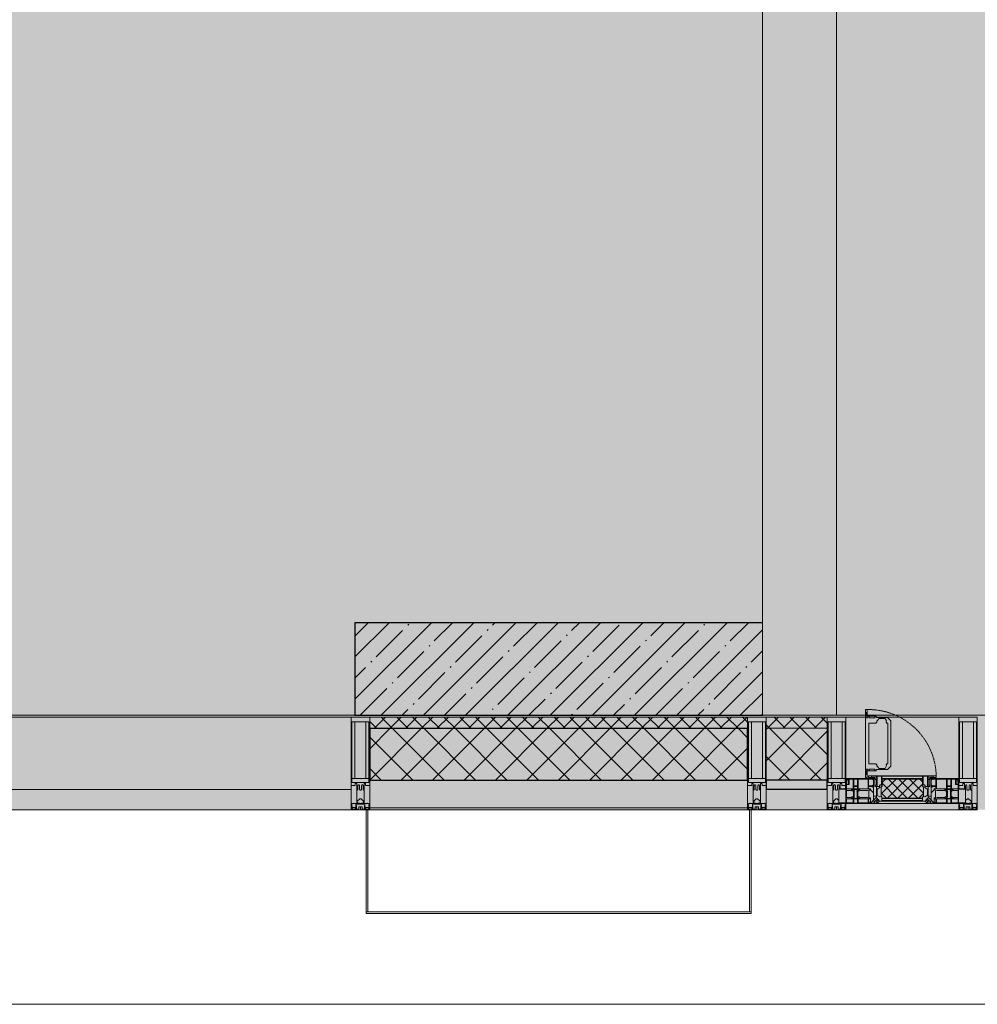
# Model space of a CAD drawing. Header units: millimetres. Extents: x -76220005 to 7466349, y -86687 to 22351.
# Tile 13 of 256: x 31623 to 34208, y -50259 to -47602. Entities that reach past the tile are written whole.
import ezdxf

# ---------------------------------------------------------------- set-up
doc = ezdxf.new("R2010")
doc.units = ezdxf.units.MM
doc.linetypes.add('-D1-02х01', pattern=[3, 2, -1])
for name, color, linetype, lineweight in [('_0', 7, 'Continuous', 13), ('A-200-M_WALL', 7, 'Continuous', 5), ('A-200-M_WALL_PAT', 7, 'Continuous', 5), ('A-214-M_CURT_WALL', 7, 'Continuous', 5), ('A-215-M_CURT_PANEL', 7, 'Continuous', 5), ('A-230-M_FLOOR', 7, 'Continuous', 5), ('A-280-M_COLUMN', 7, 'Continuous', 5), ('A-314-M_WINDOW', 7, 'Continuous', 5), ('S-280-M_COLUMN', 7, 'Continuous', 5), ('Z-060-M_DETAIL', 7, 'Continuous', 5), ('Ограждение', 7, 'Continuous', 5), ('Поручни', 7, 'Continuous', 5)]:
    doc.layers.add(name, color=color, linetype=linetype, lineweight=lineweight)
pattern_1 = [(45, (0, 0), (-21.2132, 21.2132), []), (135, (0, 0), (-21.2132, -21.2132), [])]
pattern_2 = [(45, (0, 0), (-42.4264, 42.4264), []), (135, (0, 0), (-42.4264, -42.4264), [])]

# ---------------------------------------------------------------- blocks, each defined once
blk = doc.blocks.new('System Panel - A_PAN_Glass-3811965-50_AS_Plan_10')
at = {"layer": 'A-215-M_CURT_PANEL'}
for p, q in [((825, 55), (-825, 55)), ((-825, 55), (-825, 0)), ((825, 0), (825, 55)), ((-825, 0), (825, 0))]:
    blk.add_line(p, q, dxfattribs=at)
blk = doc.blocks.new('Rectangular Mullion - R_StandardFrame_50Wx250H-3725449-50_AS_Plan_10')
at = {"layer": 'A-214-M_CURT_WALL'}
blk.add_line((33540, -505), (31890, -505), dxfattribs=at)
blk = doc.blocks.new('Rectangular Mullion - 50Wx250H-2623690-50_AS_Plan_10')
at = {"layer": 'Z-060-M_DETAIL'}
for p, q in [((-25, 65.2), (-25, 250)), ((-25, 250), (0, 250)), ((25, 250), (0, 250)), ((25, 65.2), (25, 250)), ((-23, 237.3), (0, 237.3)), ((-23, 237.3), (-23, 73.6)), ((-14.9, 84), (-14.9, 237.3)), ((23, 237.3), (0, 237.3)), ((14.9, 84), (14.9, 237.3)), ((23, 237.3), (23, 73.6)), ((0, 84), (-23, 84)), ((0, 84), (23, 84)), ((-14, 65.2), (-25, 65.2)), ((-0.5, 73.6), (-23, 73.6)), ((-14, 71.3), (-14, 65.2)), ((-10, 71.3), (-14, 71.3)), ((-10, 53), (-10, 71.3)), ((-8.7, 53), (-7, 54.7)), ((-7, 65.2), (-5.9, 67.3)), ((-7, 65.2), (-7, 54.7)), ((-4.1, 67.3), (-5.9, 67.3)), ((-4.1, 67.3), (-2.9, 65.1)), ((-2.9, 65.1), (-2.9, 54.6)), ((-1.3, 53), (-2.9, 54.6)), ((0.5, 73.6), (23, 73.6)), ((1.3, 53), (2.9, 54.6)), ((4.1, 67.3), (2.9, 65.1)), ((2.9, 65.1), (2.9, 54.6)), ((4.1, 67.3), (5.9, 67.3)), ((7, 65.2), (5.9, 67.3)), ((7, 65.2), (7, 54.7)), ((8.7, 53), (7, 54.7)), ((10, 71.3), (14, 71.3)), ((10, 53), (10, 71.3)), ((14, 71.3), (14, 65.2)), ((14, 65.2), (25, 65.2)), ((-8.7, 53), (-10, 53)), ((-10, 53), (-10, 17)), ((-8.5, 23), (-1.5, 30)), ((-1.5, 30), (0, 30)), ((0, 53), (-1.3, 53)), ((0, 53), (1.3, 53)), ((1.5, 30), (0, 30)), ((8.5, 23), (1.5, 30)), ((8.7, 53), (10, 53)), ((10, 53), (10, 17)), ((-23.8, 14.6), (-25, 14.2)), ((-25, 0), (-25, 14.2)), ((-22.3, 17), (-23.8, 17)), ((-23.8, 17), (-23.8, 14.6)), ((-22.5, 10.6), (-23.8, 14.6)), ((-22.5, 10.6), (-23.7, 9.9)), ((-23.7, 1.3), (-23.7, 9.9)), ((-23.7, 1.3), (-11.8, 1.3)), ((-23.2, 10.2), (-22.5, 8)), ((-22.5, 8), (-22.5, 4.5)), ((-21.3, 4.5), (-22.5, 4.5)), ((-22.3, 17), (-22.3, 16)), ((-22.3, 16), (-21.3, 16)), ((-19, 17.6), (-21.3, 16)), ((-21.3, 4.5), (-21.3, 6.5)), ((-21.3, 6.5), (-14.2, 6.5)), ((-18.4, 16.6), (-19, 17.6)), ((-7.4, 16.6), (-18.4, 16.6)), ((-14.2, 6.5), (-14.2, 4.5)), ((-13.2, 4.5), (-14.2, 4.5)), ((-13.2, 4.5), (-12.2, 7.2)), ((-12.7, 7.6), (-11.3, 11.4)), ((-12.7, 7.6), (-11.8, 6.9)), ((-12.2, 9), (-12.2, 14.8)), ((-12.2, 14.8), (0, 14.8)), ((-11.8, 1.3), (-11.8, 6.9)), ((-10.5, 11.2), (-11.3, 11.4)), ((-10.5, 1.5), (-10.5, 11.2)), ((-4.8, 1.5), (-10.5, 1.5)), ((-10, 17), (-7.5, 17)), ((-8.5, 18.5), (-8.5, 23)), ((-7.5, 18.5), (-8.5, 18.5)), ((-7.5, 17), (-7.5, 18.5)), ((-7.4, 18), (-7.4, 16.6)), ((-2.6, 18), (-7.4, 18)), ((0, 8), (-4.8, 8)), ((-4.8, 1.5), (-4.8, 8)), ((-2.6, 18), (-2.6, 16.8)), ((-2.6, 16.8), (0, 16.8)), ((2.6, 16.8), (0, 16.8)), ((0, 14.8), (0, 16.8)), ((0, 14.8), (0, 16.8)), ((12.2, 14.8), (0, 14.8)), ((0, 0), (0, 8)), ((0, 8), (4.8, 8)), ((0, 0), (0, 8)), ((2.6, 18), (2.6, 16.8)), ((2.6, 18), (7.4, 18)), ((4.8, 1.5), (4.8, 8)), ((4.8, 1.5), (10.5, 1.5)), ((7.4, 18), (7.4, 16.6)), ((7.4, 16.6), (18.4, 16.6)), ((7.5, 18.5), (8.5, 18.5)), ((7.5, 17), (7.5, 18.5)), ((10, 17), (7.5, 17)), ((8.5, 18.5), (8.5, 23)), ((10.5, 11.2), (11.3, 11.4)), ((10.5, 1.5), (10.5, 11.2)), ((12.7, 7.6), (11.3, 11.4)), ((12.7, 7.6), (11.8, 6.9)), ((11.8, 1.3), (11.8, 6.9)), ((23.7, 1.3), (11.8, 1.3)), ((12.2, 9), (12.2, 14.8)), ((13.2, 4.5), (12.2, 7.2)), ((13.2, 4.5), (14.2, 4.5)), ((21.3, 6.5), (14.2, 6.5)), ((14.2, 6.5), (14.2, 4.5)), ((18.4, 16.6), (19, 17.6)), ((19, 17.6), (21.3, 16)), ((22.3, 16), (21.3, 16)), ((21.3, 4.5), (21.3, 6.5)), ((21.3, 4.5), (22.5, 4.5)), ((22.3, 17), (22.3, 16)), ((22.3, 17), (23.8, 17)), ((22.5, 10.6), (23.8, 14.6)), ((22.5, 10.6), (23.7, 9.9)), ((23.2, 10.2), (22.5, 8)), ((22.5, 8), (22.5, 4.5)), ((23.7, 1.3), (23.7, 9.9)), ((23.8, 17), (23.8, 14.6)), ((23.8, 14.6), (25, 14.2)), ((25, 0), (25, 14.2)), ((-25, 0), (0, 0)), ((25, 0), (0, 0))]:
    blk.add_line(p, q, dxfattribs=at)
for centre, start, end in [((-0.5, 73.1), 360, 90), ((0.5, 73.1), 90, 180)]:
    blk.add_arc(centre, 0.5, start, end, dxfattribs=at)
blk = doc.blocks.new('Rectangular Mullion - R_StandardFrame_50Wx250H-3812575-50_AS_Plan_10')
at = {"layer": 'A-214-M_CURT_WALL', "lineweight": 9}
for p, q in [((-50, -250), (-50, 0)), ((-50, 0), (0, 0)), ((0, 0), (0, -250)), ((0, -250), (-50, -250))]:
    blk.add_line(p, q, dxfattribs=at)
blk = doc.blocks.new('A_PAN_Створка - 383мм-4625345-50_AS_Plan_10')
at = {"layer": 'A-215-M_CURT_PANEL'}
h = blk.add_hatch(dxfattribs=at)
h.set_pattern_fill('FP_50', color=256, style=0, pattern_type=2)
h.set_pattern_definition([(225, (-2172.5, -754.981), (14.14214, -14.14214), []), (315, (-2172.5, -754.981), (14.14214, 14.14214), [])])
h.paths.add_polyline_path([(-54.5, -31.8), (-54.9, -34.1), (-57.2, -36.4), (-57.2, -60.8), (-54.6, -63.4), (-53.6, -82.7), (54.6, -81.8), (54.6, -63.4), (57.2, -60.8), (57.2, -36.4), (54.9, -34.1), (54.5, -31.8), (3.5, -31.8)])
at = {"layer": 'A-314-M_WINDOW'}
for p, q in [((-67.9, -17), (-171, -17)), ((-171, -17), (-171, -57)), ((-171, -18.5), (-153.5, -18.5)), ((-153.5, -18.5), (-152, -20)), ((-152, -20), (-152, -73.5)), ((-150.5, -17), (-150.5, -29.4)), ((-132.4, -18.6), (-150.5, -18.6)), ((-132.4, -29.4), (-132.4, -18.6)), ((-131, -18.2), (-131, -29.5)), ((-120.8, -18.2), (-131, -18.2)), ((-120.8, -18.2), (-120.8, -29.5)), ((-119.3, -18.6), (-92.5, -18.6)), ((-119.3, -29.4), (-119.3, -18.6)), ((-92.5, -18.6), (-92.5, -29.4)), ((-90.8, -18.5), (-90.8, -29.4)), ((-87.3, -18.5), (-90.8, -18.5)), ((-87.3, -20.4), (-87.3, -18.5)), ((-87.3, -20.4), (-87.3, -21.9)), ((-84.8, -20.4), (-87.3, -20.4)), ((-87.3, -21.9), (-85.9, -21.9)), ((-85.9, -18.2), (-85.9, -20.4)), ((-75.9, -18.2), (-85.9, -18.2)), ((-85.9, -21.9), (-85.9, -29.4)), ((-83.4, -20.4), (-84.8, -20.4)), ((-70, -33.8), (-83.4, -20.4)), ((-78, -84), (-78, -23.5)), ((-78, -23.5), (-67.9, -23.5)), ((-75.9, -21.5), (-75.9, -18.2)), ((-75.9, -21.5), (-75.9, -23.5)), ((-74.9, -21.5), (-75.9, -21.5)), ((-75.9, -23.5), (-73, -23.5)), ((-74.9, -17.9), (-74.9, -21.5)), ((-68.9, -17.9), (-74.9, -17.9)), ((-67.2, -29.3), (-73, -23.5)), ((-61.4, -23.5), (-70, -32.1)), ((-68.9, -21.5), (-68.9, -17.9)), ((-67.9, -21.5), (-68.9, -21.5)), ((67.9, -17), (-67.9, -17)), ((-61.4, -23.5), (-67.9, -17)), ((-67.9, -17), (-67.9, -23.5)), ((-67.9, -17), (67.9, -17)), ((-67.9, -21.5), (-67.9, -23.5)), ((-67.9, -23.5), (-64.6, -26.8)), ((-67.9, -23.5), (-64.6, -26.8)), ((-64.6, -26.8), (-61.4, -23.5)), ((61.4, -23.5), (-61.4, -23.5)), ((67.9, -17), (61.4, -23.5)), ((70, -32.1), (61.4, -23.5)), ((61.4, -23.5), (64.6, -26.8)), ((67.9, -23.5), (64.6, -26.8)), ((64.6, -26.8), (67.9, -23.5)), ((67.2, -29.3), (73, -23.5)), ((67.9, -23.5), (67.9, -17)), ((171, -17), (67.9, -17)), ((67.9, -21.5), (67.9, -23.5)), ((67.9, -21.5), (68.9, -21.5)), ((67.9, -23.5), (78, -23.5)), ((68.9, -17.9), (74.9, -17.9)), ((68.9, -21.5), (68.9, -17.9)), ((70, -33.8), (83.4, -20.4)), ((75.9, -23.5), (73, -23.5)), ((74.9, -17.9), (74.9, -21.5)), ((74.9, -21.5), (75.9, -21.5)), ((75.9, -18.2), (85.9, -18.2)), ((75.9, -21.5), (75.9, -18.2)), ((75.9, -21.5), (75.9, -23.5)), ((78, -23.5), (78, -84)), ((83.4, -20.4), (84.8, -20.4)), ((84.8, -20.4), (87.3, -20.4)), ((85.9, -18.2), (85.9, -20.4)), ((85.9, -21.9), (85.9, -29.4)), ((87.3, -21.9), (85.9, -21.9)), ((87.3, -18.5), (90.8, -18.5)), ((87.3, -20.4), (87.3, -18.5)), ((87.3, -20.4), (87.3, -21.9)), ((90.8, -18.5), (90.8, -29.4)), ((92.5, -18.6), (92.5, -29.4)), ((119.3, -18.6), (92.5, -18.6)), ((119.3, -29.4), (119.3, -18.6)), ((120.8, -18.2), (120.8, -29.5)), ((120.8, -18.2), (131, -18.2)), ((131, -18.2), (131, -29.5)), ((132.4, -18.6), (150.5, -18.6)), ((132.4, -29.4), (132.4, -18.6)), ((150.5, -17), (150.5, -29.4)), ((153.5, -18.5), (152, -20)), ((152, -20), (152, -73.5)), ((171, -18.5), (153.5, -18.5)), ((171, -57), (171, -17)), ((-150.5, -29.4), (-132.4, -29.4)), ((-150.5, -33.6), (-150.5, -68)), ((-136.3, -33.6), (-150.5, -33.6)), ((-136.4, -52.4), (-150.5, -52.4)), ((-137.2, -31), (-135.8, -35)), ((-132.5, -31), (-137.2, -31)), ((-137.2, -54.8), (-135.8, -50.8)), ((-132.1, -36.8), (-135.8, -35)), ((-132.1, -49), (-135.8, -50.8)), ((-132.5, -31.9), (-133.4, -33.7)), ((-133.4, -33.7), (-130.1, -35.3)), ((-133.4, -52), (-130.1, -50.4)), ((-132.5, -53.8), (-133.4, -52)), ((-132.5, -31.9), (-132.5, -31)), ((-132.1, -49), (-132.1, -36.8)), ((-131, -29.5), (-120.8, -29.5)), ((-131, -30.9), (-131, -33)), ((-120.8, -30.9), (-131, -30.9)), ((-129.4, -34.6), (-131, -33)), ((-129.4, -51.1), (-131, -52.7)), ((-131, -55.1), (-131, -52.7)), ((-130.1, -35.3), (-129.4, -34.6)), ((-130.1, -35.3), (-130.1, -50.4)), ((-130.1, -50.4), (-129.4, -51.1)), ((-122.4, -34.6), (-120.8, -33)), ((-121.7, -35.3), (-122.4, -34.6)), ((-121.7, -50.4), (-122.4, -51.1)), ((-122.4, -51.1), (-120.8, -52.7)), ((-118.4, -33.7), (-121.7, -35.3)), ((-121.7, -35.3), (-121.7, -50.4)), ((-118.4, -52), (-121.7, -50.4)), ((-120.8, -30.9), (-120.8, -33)), ((-120.8, -55.1), (-120.8, -52.7)), ((-119.7, -36.8), (-115.9, -35)), ((-119.7, -49), (-119.7, -36.8)), ((-119.7, -49), (-115.9, -50.8)), ((-92.5, -29.4), (-119.3, -29.4)), ((-119.3, -31), (-114.6, -31)), ((-119.3, -31.9), (-119.3, -31)), ((-119.3, -31.9), (-118.4, -33.7)), ((-119.3, -53.8), (-118.4, -52)), ((-114.6, -31), (-115.9, -35)), ((-114.6, -54.8), (-115.9, -50.8)), ((-94.1, -33.5), (-115.4, -33.5)), ((-94.1, -52.5), (-115.3, -52.5)), ((-89.9, -35.1), (-94.1, -33.5)), ((-89.9, -50.9), (-94.1, -52.5)), ((-90.8, -29.4), (-85.9, -29.4)), ((-89.9, -32.5), (-89.9, -35.1)), ((-85.9, -32.5), (-89.9, -32.5)), ((-89.9, -35.1), (-89.9, -50.9)), ((-89.9, -52.2), (-89.9, -50.9)), ((-89.9, -52.2), (-88.6, -53.5)), ((-85.9, -29.4), (-85.9, -32.5)), ((-85.9, -53.5), (-78, -45.6)), ((-78, -36.8), (-70, -36.8)), ((-78, -45.6), (-78, -36.8)), ((-70, -32.1), (-70, -62.5)), ((-70, -36.8), (-70, -33.8)), ((-64.6, -26.8), (-67.2, -29.3)), ((64.6, -26.8), (67.2, -29.3)), ((70, -62.5), (70, -32.1)), ((70, -36.8), (70, -33.8)), ((78, -36.8), (70, -36.8)), ((78, -45.6), (78, -36.8)), ((85.9, -53.5), (78, -45.6)), ((85.9, -29.4), (85.9, -32.5)), ((90.8, -29.4), (85.9, -29.4)), ((85.9, -32.5), (89.9, -32.5)), ((89.9, -52.2), (88.6, -53.5)), ((89.9, -32.5), (89.9, -35.1)), ((89.9, -35.1), (94.1, -33.5)), ((89.9, -35.1), (89.9, -50.9)), ((89.9, -50.9), (94.1, -52.5)), ((89.9, -52.2), (89.9, -50.9)), ((92.5, -29.4), (119.3, -29.4)), ((94.1, -33.5), (115.4, -33.5)), ((94.1, -52.5), (115.3, -52.5)), ((114.6, -31), (115.9, -35)), ((119.3, -31), (114.6, -31)), ((114.6, -54.8), (115.9, -50.8)), ((119.7, -36.8), (115.9, -35)), ((119.7, -49), (115.9, -50.8)), ((119.3, -31.9), (118.4, -33.7)), ((118.4, -33.7), (121.7, -35.3)), ((118.4, -52), (121.7, -50.4)), ((119.3, -53.8), (118.4, -52)), ((119.3, -31.9), (119.3, -31)), ((119.7, -49), (119.7, -36.8)), ((131, -29.5), (120.8, -29.5)), ((120.8, -30.9), (120.8, -33)), ((120.8, -30.9), (131, -30.9)), ((122.4, -34.6), (120.8, -33)), ((122.4, -51.1), (120.8, -52.7)), ((120.8, -55.1), (120.8, -52.7)), ((121.7, -35.3), (122.4, -34.6)), ((121.7, -35.3), (121.7, -50.4)), ((121.7, -50.4), (122.4, -51.1)), ((129.4, -34.6), (131, -33)), ((130.1, -35.3), (129.4, -34.6)), ((130.1, -50.4), (129.4, -51.1)), ((129.4, -51.1), (131, -52.7)), ((133.4, -33.7), (130.1, -35.3)), ((130.1, -35.3), (130.1, -50.4)), ((133.4, -52), (130.1, -50.4)), ((131, -30.9), (131, -33)), ((131, -55.1), (131, -52.7)), ((132.1, -36.8), (135.8, -35)), ((132.1, -49), (132.1, -36.8)), ((132.1, -49), (135.8, -50.8)), ((150.5, -29.4), (132.4, -29.4)), ((132.5, -31), (137.2, -31)), ((132.5, -31.9), (132.5, -31)), ((132.5, -31.9), (133.4, -33.7)), ((132.5, -53.8), (133.4, -52)), ((137.2, -31), (135.8, -35)), ((137.2, -54.8), (135.8, -50.8)), ((136.3, -33.6), (150.5, -33.6)), ((136.4, -52.4), (150.5, -52.4)), ((150.5, -33.6), (150.5, -68)), ((-171, -55.5), (-152, -55.5)), ((-171, -57), (-156, -57)), ((-153, -60), (-153, -73.5)), ((-153, -73.5), (-150, -73.5)), ((-150.5, -56.6), (-132.4, -56.6)), ((-150.5, -68), (-143.5, -68)), ((-150.5, -69.5), (-150.5, -73.5)), ((-145, -69.5), (-150.5, -69.5)), ((-150, -73.5), (-150, -84)), ((-145, -69.5), (-145, -79.5)), ((-143.5, -68), (-143.5, -81)), ((-132.5, -54.8), (-137.2, -54.8)), ((-132.5, -53.8), (-132.5, -54.8)), ((-132.4, -56.6), (-132.4, -82.5)), ((-120.8, -55.1), (-131, -55.1)), ((-131, -56.5), (-131, -62.6)), ((-131, -56.5), (-120.8, -56.5)), ((-120.8, -62.6), (-131, -62.6)), ((-131, -64.6), (-120.8, -64.6)), ((-131, -82.5), (-131, -64.6)), ((-120.8, -56.5), (-120.8, -62.6)), ((-120.8, -82.5), (-120.8, -64.6)), ((-119.3, -53.8), (-119.3, -54.8)), ((-119.3, -54.8), (-114.6, -54.8)), ((-119.3, -56.6), (-119.3, -82.5)), ((-92.5, -56.6), (-119.3, -56.6)), ((-92.5, -56.6), (-92.5, -82.5)), ((-90.8, -56.6), (-85.9, -56.6)), ((-90.8, -62.7), (-90.8, -56.6)), ((-80.4, -62.7), (-90.8, -62.7)), ((-90.8, -64.6), (-90.8, -82.5)), ((-80.1, -64.6), (-90.8, -64.6)), ((-85.9, -53.5), (-88.6, -53.5)), ((-85.9, -56.6), (-85.9, -53.5)), ((-80.4, -61.1), (-80.4, -62.7)), ((-78, -61.1), (-80.4, -61.1)), ((-80.1, -66.1), (-80.1, -64.6)), ((-78, -66.1), (-80.1, -66.1)), ((-78, -66.1), (-78, -61.1)), ((-70, -62.5), (-73.9, -62.5)), ((-73.9, -62.5), (-73.9, -87.5)), ((73.9, -62.5), (70, -62.5)), ((73.9, -87.5), (73.9, -62.5)), ((78, -61.1), (80.4, -61.1)), ((78, -66.1), (78, -61.1)), ((78, -66.1), (80.1, -66.1)), ((80.1, -64.6), (90.8, -64.6)), ((80.1, -66.1), (80.1, -64.6)), ((80.4, -61.1), (80.4, -62.7)), ((80.4, -62.7), (90.8, -62.7)), ((85.9, -53.5), (88.6, -53.5)), ((85.9, -56.6), (85.9, -53.5)), ((90.8, -56.6), (85.9, -56.6)), ((90.8, -62.7), (90.8, -56.6)), ((90.8, -64.6), (90.8, -82.5)), ((92.5, -56.6), (119.3, -56.6)), ((92.5, -56.6), (92.5, -82.5)), ((119.3, -54.8), (114.6, -54.8)), ((119.3, -53.8), (119.3, -54.8)), ((119.3, -56.6), (119.3, -82.5)), ((120.8, -55.1), (131, -55.1)), ((120.8, -56.5), (120.8, -62.6)), ((131, -56.5), (120.8, -56.5)), ((120.8, -62.6), (131, -62.6)), ((120.8, -82.5), (120.8, -64.6)), ((131, -64.6), (120.8, -64.6)), ((131, -56.5), (131, -62.6)), ((131, -82.5), (131, -64.6)), ((150.5, -56.6), (132.4, -56.6)), ((132.4, -56.6), (132.4, -82.5)), ((132.5, -53.8), (132.5, -54.8)), ((132.5, -54.8), (137.2, -54.8)), ((143.5, -68), (143.5, -81)), ((150.5, -68), (143.5, -68)), ((145, -69.5), (150.5, -69.5)), ((145, -69.5), (145, -79.5)), ((150, -84), (150, -73.5)), ((150, -73.5), (153, -73.5)), ((150.5, -69.5), (150.5, -73.5)), ((171, -55.5), (152, -55.5)), ((153, -73.5), (153, -60)), ((156, -57), (171, -57)), ((-150, -84), (-78, -84)), ((-148.5, -81), (-148.5, -82.5)), ((-143.5, -81), (-148.5, -81)), ((-148.5, -82.5), (-132.4, -82.5)), ((-131, -82.5), (-120.8, -82.5)), ((-119.3, -82.5), (-92.5, -82.5)), ((-73.9, -87.5), (-91.5, -87.5)), ((-91.5, -87.5), (-91.5, -92)), ((-91.5, -92), (91.5, -92)), ((-90.8, -82.5), (-79.5, -82.5)), ((-78, -84), (-85, -84)), ((-85, -84), (-85, -87.5)), ((-85, -87.5), (-78, -87.5)), ((-79.5, -80.6), (-78, -80.6)), ((-79.5, -82.5), (-79.5, -80.6)), ((-78, -87.5), (-78, -84)), ((-78, -84), (-73.9, -84)), ((73.9, -84), (78, -84)), ((91.5, -87.5), (73.9, -87.5)), ((79.5, -80.6), (78, -80.6)), ((78, -87.5), (78, -84)), ((78, -84), (85, -84)), ((78, -84), (150, -84)), ((85, -87.5), (78, -87.5)), ((79.5, -82.5), (79.5, -80.6)), ((90.8, -82.5), (79.5, -82.5)), ((85, -84), (85, -87.5)), ((91.5, -92), (91.5, -87.5)), ((119.3, -82.5), (92.5, -82.5)), ((131, -82.5), (120.8, -82.5)), ((148.5, -82.5), (132.4, -82.5)), ((143.5, -81), (148.5, -81)), ((148.5, -81), (148.5, -82.5))]:
    blk.add_line(p, q, dxfattribs=at)
for centre, start, end in [((-156, -60), 0, 90), ((156, -60), 90, 180)]:
    blk.add_arc(centre, 3, start, end, dxfattribs=at)
at = {"layer": 'A-314-M_WINDOW', "linetype": '-D1-02х01'}
blk.add_arc((91.4, -87.5), 183, 181.4091, 271.1445, dxfattribs=at)
at = {"layer": 'Z-060-M_DETAIL'}
for p, q in [((-70, -32.1), (-61.4, -23.5)), ((61.4, -23.5), (-61.4, -23.5)), ((-54.9, -25.8), (-53.9, -24.8)), ((-54.9, -29.5), (-54.9, -25.8)), ((-53.9, -24.8), (53.9, -24.8)), ((54.9, -25.8), (53.9, -24.8)), ((54.9, -29.5), (54.9, -25.8)), ((70, -32.1), (61.4, -23.5)), ((-70, -62.5), (-70, -32.1)), ((-67.8, -38.3), (-65.7, -37.4)), ((-67.8, -55.7), (-67.8, -38.3)), ((-65.7, -37.4), (-60.8, -34.7)), ((-60.8, -34.7), (-57.3, -35.9)), ((-55.2, -33.8), (-57.3, -35.9)), ((-54.9, -34.1), (-57.2, -36.4)), ((-57.2, -36.4), (-57.2, -60.8)), ((-55.2, -33.8), (-54.8, -31.5)), ((-53.9, -30.5), (-54.9, -29.5)), ((-54.5, -31.8), (-54.9, -34.1)), ((0, -31.5), (-54.8, -31.5)), ((54.5, -31.8), (-54.5, -31.8)), ((53.9, -30.5), (-53.9, -30.5)), ((0, -31.5), (54.8, -31.5)), ((53.9, -30.5), (54.9, -29.5)), ((54.9, -34.1), (54.5, -31.8)), ((55.2, -33.8), (54.8, -31.5)), ((57.2, -36.4), (54.9, -34.1)), ((55.2, -33.8), (57.3, -35.9)), ((57.2, -60.8), (57.2, -36.4)), ((60.8, -34.7), (57.3, -35.9)), ((65.7, -37.4), (60.8, -34.7)), ((67.8, -38.3), (65.7, -37.4)), ((67.8, -55.7), (67.8, -38.3)), ((70, -62.5), (70, -32.1)), ((-73.9, -62.5), (-70, -62.5)), ((-73.9, -87.5), (-73.9, -62.5)), ((-69.4, -66.5), (-73.9, -66.5)), ((-69.4, -81.5), (-69.4, -66.5)), ((-61.7, -62.5), (-67.9, -62.5)), ((-67.9, -62.5), (-67.9, -89.3)), ((-66, -56.5), (-67.8, -55.7)), ((-66, -56.5), (-62, -59.1)), ((-62, -59.1), (-60.7, -61)), ((-61.7, -64.9), (-61.7, -62.5)), ((-60.1, -67.7), (-61.7, -64.9)), ((-60.7, -61), (-57.4, -61)), ((-56.4, -67.7), (-60.1, -67.7)), ((-57.4, -61), (-54.9, -63.5)), ((-57.2, -60.8), (-54.6, -63.4)), ((-56.4, -89.4), (-56.4, -67.7)), ((-54.9, -63.5), (-54.9, -81.9)), ((-54.6, -63.4), (-54.6, -81.8)), ((54.6, -63.4), (57.2, -60.8)), ((54.6, -81.8), (54.6, -63.4)), ((57.4, -61), (54.9, -63.5)), ((54.9, -63.5), (54.9, -81.9)), ((56.4, -67.7), (60.1, -67.7)), ((56.4, -89.4), (56.4, -67.7)), ((60.7, -61), (57.4, -61)), ((60.1, -67.7), (61.7, -64.9)), ((62, -59.1), (60.7, -61)), ((61.7, -62.5), (67.9, -62.5)), ((61.7, -64.9), (61.7, -62.5)), ((66, -56.5), (62, -59.1)), ((66, -56.5), (67.8, -55.7)), ((67.9, -62.5), (67.9, -89.3)), ((69.4, -66.5), (73.9, -66.5)), ((69.4, -81.5), (69.4, -66.5)), ((73.9, -62.5), (70, -62.5)), ((73.9, -87.5), (73.9, -62.5)), ((-91.5, -87.5), (-73.9, -87.5)), ((-91.5, -92), (-91.5, -87.5)), ((-91.5, -92), (91.5, -92)), ((-83.4, -90.3), (-83.4, -87.5)), ((-83.4, -90.3), (-69.4, -90.3)), ((-73.9, -81.5), (-69.4, -81.5)), ((-69.4, -85.5), (-73.9, -85.5)), ((-69.4, -90.3), (-69.4, -85.5)), ((-67.9, -89.3), (-66.9, -90.3)), ((-66.9, -90.3), (-57.4, -90.3)), ((-57.4, -90.3), (-56.4, -89.4)), ((-54.9, -81.9), (-53.8, -83)), ((-54.9, -85.6), (-53.9, -84.6)), ((-54.9, -89.3), (-54.9, -85.6)), ((-53.9, -90.3), (-54.9, -89.3)), ((-54.6, -81.8), (-53.6, -82.7)), ((-53.9, -84.6), (53.9, -84.6)), ((53.9, -90.3), (-53.9, -90.3)), ((53.8, -83), (-53.8, -83)), ((-53.6, -82.7), (53.6, -82.7)), ((53.6, -82.7), (54.6, -81.8)), ((54.9, -81.9), (53.8, -83)), ((54.9, -85.6), (53.9, -84.6)), ((53.9, -90.3), (54.9, -89.3)), ((54.9, -89.3), (54.9, -85.6)), ((57.4, -90.3), (56.4, -89.4)), ((66.9, -90.3), (57.4, -90.3)), ((67.9, -89.3), (66.9, -90.3)), ((73.9, -81.5), (69.4, -81.5)), ((69.4, -85.5), (73.9, -85.5)), ((69.4, -90.3), (69.4, -85.5)), ((83.4, -90.3), (69.4, -90.3)), ((91.5, -87.5), (73.9, -87.5)), ((83.4, -90.3), (83.4, -87.5)), ((91.5, -92), (91.5, -87.5))]:
    blk.add_line(p, q, dxfattribs=at)
at = {"layer": 'Z-060-M_DETAIL', "color": 9, "true_color": 0xc8c8c8}
for p, q in [((70.1, -105.1), (70.1, -109)), ((95.1, -105.1), (70.1, -105.1)), ((74.1, -109.6), (74.1, -105.1)), ((89.1, -105.1), (89.1, -109.6)), ((93.1, -109.6), (93.1, -105.1)), ((95.1, -87.5), (95.1, -105.1)), ((99.6, -87.5), (95.1, -87.5)), ((97.9, -95.6), (95.1, -95.6)), ((97.9, -95.6), (97.9, -109.6)), ((99.6, -270.5), (99.6, -87.5)), ((39.7, -109), (31.1, -117.6)), ((31.1, -117.6), (31.1, -240.4)), ((41.4, -123.8), (39.1, -124.2)), ((39.1, -179), (39.1, -124.2)), ((70.1, -109), (39.7, -109)), ((41.4, -123.8), (43.5, -121.7)), ((45, -113.3), (42.3, -118.2)), ((42.3, -118.2), (43.5, -121.7)), ((45.9, -111.2), (45, -113.3)), ((63.3, -111.2), (45.9, -111.2)), ((64.1, -113), (63.3, -111.2)), ((64.1, -113), (66.7, -117)), ((66.7, -117), (68.6, -118.3)), ((68.6, -118.3), (68.6, -121.6)), ((68.6, -121.6), (71.1, -124.1)), ((71.1, -124.1), (89.5, -124.1)), ((89.1, -109.6), (74.1, -109.6)), ((89.5, -124.1), (90.6, -125.2)), ((90.6, -125.2), (90.6, -232.8)), ((97.9, -109.6), (93.1, -109.6)), ((39.1, -179), (39.1, -233.8)), ((41.4, -234.2), (39.1, -233.8)), ((41.4, -234.2), (43.5, -236.3)), ((42.3, -239.8), (43.5, -236.3)), ((68.6, -236.4), (71.1, -233.9)), ((68.6, -239.7), (68.6, -236.4)), ((71.1, -233.9), (89.5, -233.9)), ((89.5, -233.9), (90.6, -232.8)), ((39.7, -249), (31.1, -240.4)), ((70.1, -249), (39.7, -249)), ((45, -244.7), (42.3, -239.8)), ((45.9, -246.8), (45, -244.7)), ((63.3, -246.8), (45.9, -246.8)), ((64.1, -245), (63.3, -246.8)), ((64.1, -245), (66.7, -241)), ((66.7, -241), (68.6, -239.7)), ((70.1, -252.9), (70.1, -249)), ((95.1, -252.9), (70.1, -252.9)), ((74.1, -248.4), (74.1, -252.9)), ((89.1, -248.4), (74.1, -248.4)), ((89.1, -252.9), (89.1, -248.4)), ((93.1, -248.4), (93.1, -252.9)), ((97.9, -248.4), (93.1, -248.4)), ((95.1, -270.5), (95.1, -252.9)), ((97.9, -262.4), (95.1, -262.4)), ((97.9, -262.4), (97.9, -248.4)), ((99.6, -270.5), (95.1, -270.5))]:
    blk.add_line(p, q, dxfattribs=at)
blk = doc.blocks.new('Rectangular Mullion - R_StandardFrame_50Wx250H-3726277-50_AS_Plan_10')
at = {"layer": 'A-214-M_CURT_WALL'}
for p, q in [((-2325, -505), (-2272.1, -505)), ((-2242.6, -505), (-2020, -505)), ((-2325, -755), (-2020, -755))]:
    blk.add_line(p, q, dxfattribs=at)
blk = doc.blocks.new('Rectangular Mullion - 50Wx250H-V47-50_AS_Plan_10')
at = {"layer": 'Z-060-M_DETAIL'}
for p, q in [((-25, 65.2), (-25, 250)), ((-25, 250), (0, 250)), ((25, 250), (0, 250)), ((25, 73.5), (25, 250)), ((-23, 237.3), (0, 237.3)), ((-23, 237.3), (-23, 73.6)), ((-14.9, 84), (-14.9, 237.3)), ((23, 237.3), (0, 237.3)), ((14.9, 84), (14.9, 237.3)), ((23, 237.3), (23, 73.6)), ((0, 84), (-23, 84)), ((0, 84), (23, 84)), ((-14, 65.2), (-25, 65.2)), ((-0.5, 73.6), (-23, 73.6)), ((-14, 71.3), (-14, 65.2)), ((-10, 71.3), (-14, 71.3)), ((-10, 53), (-10, 71.3)), ((-8.7, 53), (-7, 54.7)), ((-7, 65.2), (-5.9, 67.3)), ((-7, 65.2), (-7, 54.7)), ((-4.1, 67.3), (-5.9, 67.3)), ((-4.1, 67.3), (-2.9, 65.1)), ((-2.9, 65.1), (-2.9, 54.6)), ((-1.3, 53), (-2.9, 54.6)), ((0.5, 73.6), (23, 73.6)), ((1.3, 53), (2.9, 54.6)), ((4.1, 67.3), (2.9, 65.1)), ((2.9, 65.1), (2.9, 54.6)), ((4.1, 67.3), (5.9, 67.3)), ((7, 65.2), (5.9, 67.3)), ((7, 65.2), (7, 57)), ((10, 71.3), (14, 71.3)), ((10, 57), (10, 71.3)), ((14, 71.3), (14, 65.2)), ((14, 65.2), (24.5, 65.2)), ((-8.7, 53), (-10, 53)), ((-10, 53), (-10, 17)), ((-8.5, 23), (-1.5, 30)), ((-1.5, 30), (0, 30)), ((0, 53), (-1.3, 53)), ((0, 53), (1.3, 53)), ((1.5, 30), (0, 30)), ((6.5, 25), (1.5, 30)), ((-23.8, 14.6), (-25, 14.2)), ((-25, 0), (-25, 14.2)), ((-22.3, 17), (-23.8, 17)), ((-23.8, 17), (-23.8, 14.6)), ((-22.5, 10.6), (-23.8, 14.6)), ((-22.5, 10.6), (-23.7, 9.9)), ((-23.7, 1.3), (-23.7, 9.9)), ((-23.7, 1.3), (-11.8, 1.3)), ((-23.2, 10.2), (-22.5, 8)), ((-22.5, 8), (-22.5, 4.5)), ((-21.3, 4.5), (-22.5, 4.5)), ((-22.3, 17), (-22.3, 16)), ((-22.3, 16), (-21.3, 16)), ((-19, 17.6), (-21.3, 16)), ((-21.3, 4.5), (-21.3, 6.5)), ((-21.3, 6.5), (-14.2, 6.5)), ((-18.4, 16.6), (-19, 17.6)), ((-7.4, 16.6), (-18.4, 16.6)), ((-14.2, 6.5), (-14.2, 4.5)), ((-13.2, 4.5), (-14.2, 4.5)), ((-13.2, 4.5), (-12.2, 7.2)), ((-12.7, 7.6), (-11.3, 11.4)), ((-12.7, 7.6), (-11.8, 6.9)), ((-12.2, 9), (-12.2, 14.8)), ((-12.2, 14.8), (0, 14.8)), ((-11.8, 1.3), (-11.8, 6.9)), ((-10.5, 11.2), (-11.3, 11.4)), ((-10.5, 1.5), (-10.5, 11.2)), ((-4.8, 1.5), (-10.5, 1.5)), ((-10, 17), (-7.5, 17)), ((-8.5, 18.5), (-8.5, 23)), ((-7.5, 18.5), (-8.5, 18.5)), ((-7.5, 17), (-7.5, 18.5)), ((-7.4, 18), (-7.4, 16.6)), ((-2.6, 18), (-7.4, 18)), ((0, 8), (-4.8, 8)), ((-4.8, 1.5), (-4.8, 8)), ((-2.6, 18), (-2.6, 16.8)), ((-2.6, 16.8), (0, 16.8)), ((2.6, 16.8), (0, 16.8)), ((0, 14.8), (0, 16.8)), ((0, 14.8), (0, 16.8)), ((12.2, 14.8), (0, 14.8)), ((0, 0), (0, 8)), ((0, 8), (4.8, 8)), ((0, 0), (0, 8)), ((2.6, 18), (2.6, 16.8)), ((2.6, 18), (6.5, 18)), ((4.8, 1.5), (4.8, 8)), ((4.8, 1.5), (10.5, 1.5)), ((7.4, 16.6), (18.4, 16.6)), ((10.5, 11.2), (11.3, 11.4)), ((10.5, 1.5), (10.5, 11.2)), ((12.7, 7.6), (11.3, 11.4)), ((12.7, 7.6), (11.8, 6.9)), ((11.8, 1.3), (11.8, 6.9)), ((23.7, 1.3), (11.8, 1.3)), ((12.2, 9), (12.2, 14.8)), ((13.2, 4.5), (12.2, 7.2)), ((13.2, 4.5), (14.2, 4.5)), ((21.3, 6.5), (14.2, 6.5)), ((14.2, 6.5), (14.2, 4.5)), ((19.9, 17), (21.3, 16)), ((22.3, 16), (21.3, 16)), ((21.3, 4.5), (21.3, 6.5)), ((21.3, 4.5), (22.5, 4.5)), ((22.3, 17), (22.3, 16)), ((22.5, 10.6), (23.8, 14.6)), ((22.5, 10.6), (23.7, 9.9)), ((23.2, 10.2), (22.5, 8)), ((22.5, 8), (22.5, 4.5)), ((23.7, 1.3), (23.7, 9.9)), ((23.8, 17), (23.8, 14.6)), ((23.8, 14.6), (25, 14.2)), ((25, 0), (25, 14.2)), ((-25, 0), (0, 0)), ((25, 0), (0, 0))]:
    blk.add_line(p, q, dxfattribs=at)
for centre, start, end in [((-0.5, 73.1), 360, 90), ((0.5, 73.1), 90, 180)]:
    blk.add_arc(centre, 0.5, start, end, dxfattribs=at)
blk = doc.blocks.new('Rectangular Mullion - R_StandardFrame_50Wx250H-V48-50_AS_Plan_10')
at = {"layer": 'A-214-M_CURT_WALL', "lineweight": 9}
for p, q in [((-25, -250), (-25, 0)), ((-25, 0), (25, 0)), ((25, 0), (25, -17)), ((25, -73.5), (25, -250)), ((25, -250), (-25, -250))]:
    blk.add_line(p, q, dxfattribs=at)
blk = doc.blocks.new('Rectangular Mullion - 50Wx250H-V49-50_AS_Plan_10')
at = {"layer": 'Z-060-M_DETAIL'}
for p, q in [((-25, 73.5), (-25, 250)), ((-25, 250), (0, 250)), ((25, 250), (0, 250)), ((25, 65.2), (25, 250)), ((-23, 237.3), (0, 237.3)), ((-23, 237.3), (-23, 73.6)), ((-14.9, 84), (-14.9, 237.3)), ((23, 237.3), (0, 237.3)), ((14.9, 84), (14.9, 237.3)), ((23, 237.3), (23, 73.6)), ((0, 84), (-23, 84)), ((0, 84), (23, 84)), ((-14, 65.2), (-24.5, 65.2)), ((-0.5, 73.6), (-23, 73.6)), ((-14, 71.3), (-14, 65.2)), ((-10, 71.3), (-14, 71.3)), ((-10, 57), (-10, 71.3)), ((-7, 65.2), (-5.9, 67.3)), ((-7, 65.2), (-7, 57)), ((-4.1, 67.3), (-5.9, 67.3)), ((-4.1, 67.3), (-2.9, 65.1)), ((-2.9, 65.1), (-2.9, 54.6)), ((-1.3, 53), (-2.9, 54.6)), ((0.5, 73.6), (23, 73.6)), ((1.3, 53), (2.9, 54.6)), ((4.1, 67.3), (2.9, 65.1)), ((2.9, 65.1), (2.9, 54.6)), ((4.1, 67.3), (5.9, 67.3)), ((7, 65.2), (5.9, 67.3)), ((7, 65.2), (7, 54.7)), ((8.7, 53), (7, 54.7)), ((10, 71.3), (14, 71.3)), ((10, 53), (10, 71.3)), ((14, 71.3), (14, 65.2)), ((14, 65.2), (25, 65.2)), ((-6.5, 25), (-1.5, 30)), ((-1.5, 30), (0, 30)), ((0, 53), (-1.3, 53)), ((0, 53), (1.3, 53)), ((1.5, 30), (0, 30)), ((8.5, 23), (1.5, 30)), ((8.7, 53), (10, 53)), ((10, 53), (10, 17)), ((-23.8, 14.6), (-25, 14.2)), ((-25, 0), (-25, 14.2)), ((-23.8, 17), (-23.8, 14.6)), ((-22.5, 10.6), (-23.8, 14.6)), ((-22.5, 10.6), (-23.7, 9.9)), ((-23.7, 1.3), (-23.7, 9.9)), ((-23.7, 1.3), (-11.8, 1.3)), ((-23.2, 10.2), (-22.5, 8)), ((-22.5, 8), (-22.5, 4.5)), ((-21.3, 4.5), (-22.5, 4.5)), ((-22.3, 17), (-22.3, 16)), ((-22.3, 16), (-21.3, 16)), ((-19.9, 17), (-21.3, 16)), ((-21.3, 4.5), (-21.3, 6.5)), ((-21.3, 6.5), (-14.2, 6.5)), ((-7.4, 16.6), (-18.4, 16.6)), ((-14.2, 6.5), (-14.2, 4.5)), ((-13.2, 4.5), (-14.2, 4.5)), ((-13.2, 4.5), (-12.2, 7.2)), ((-12.7, 7.6), (-11.3, 11.4)), ((-12.7, 7.6), (-11.8, 6.9)), ((-12.2, 9), (-12.2, 14.8)), ((-12.2, 14.8), (0, 14.8)), ((-11.8, 1.3), (-11.8, 6.9)), ((-10.5, 11.2), (-11.3, 11.4)), ((-10.5, 1.5), (-10.5, 11.2)), ((-4.8, 1.5), (-10.5, 1.5)), ((-2.6, 18), (-6.5, 18)), ((0, 8), (-4.8, 8)), ((-4.8, 1.5), (-4.8, 8)), ((-2.6, 18), (-2.6, 16.8)), ((-2.6, 16.8), (0, 16.8)), ((2.6, 16.8), (0, 16.8)), ((0, 14.8), (0, 16.8)), ((0, 14.8), (0, 16.8)), ((12.2, 14.8), (0, 14.8)), ((0, 0), (0, 8)), ((0, 8), (4.8, 8)), ((0, 0), (0, 8)), ((2.6, 18), (2.6, 16.8)), ((2.6, 18), (7.4, 18)), ((4.8, 1.5), (4.8, 8)), ((4.8, 1.5), (10.5, 1.5)), ((7.4, 18), (7.4, 16.6)), ((7.4, 16.6), (18.4, 16.6)), ((7.5, 18.5), (8.5, 18.5)), ((7.5, 17), (7.5, 18.5)), ((10, 17), (7.5, 17)), ((8.5, 18.5), (8.5, 23)), ((10.5, 11.2), (11.3, 11.4)), ((10.5, 1.5), (10.5, 11.2)), ((12.7, 7.6), (11.3, 11.4)), ((12.7, 7.6), (11.8, 6.9)), ((11.8, 1.3), (11.8, 6.9)), ((23.7, 1.3), (11.8, 1.3)), ((12.2, 9), (12.2, 14.8)), ((13.2, 4.5), (12.2, 7.2)), ((13.2, 4.5), (14.2, 4.5)), ((21.3, 6.5), (14.2, 6.5)), ((14.2, 6.5), (14.2, 4.5)), ((18.4, 16.6), (19, 17.6)), ((19, 17.6), (21.3, 16)), ((22.3, 16), (21.3, 16)), ((21.3, 4.5), (21.3, 6.5)), ((21.3, 4.5), (22.5, 4.5)), ((22.3, 17), (22.3, 16)), ((22.3, 17), (23.8, 17)), ((22.5, 10.6), (23.8, 14.6)), ((22.5, 10.6), (23.7, 9.9)), ((23.2, 10.2), (22.5, 8)), ((22.5, 8), (22.5, 4.5)), ((23.7, 1.3), (23.7, 9.9)), ((23.8, 17), (23.8, 14.6)), ((23.8, 14.6), (25, 14.2)), ((25, 0), (25, 14.2)), ((-25, 0), (0, 0)), ((25, 0), (0, 0))]:
    blk.add_line(p, q, dxfattribs=at)
for centre, start, end in [((-0.5, 73.1), 360, 90), ((0.5, 73.1), 90, 180)]:
    blk.add_arc(centre, 0.5, start, end, dxfattribs=at)
blk = doc.blocks.new('Rectangular Mullion - R_StandardFrame_50Wx250H-V50-50_AS_Plan_10')
at = {"layer": 'A-214-M_CURT_WALL', "lineweight": 9}
for p, q in [((-25, -17), (-25, 0)), ((-25, 0), (25, 0)), ((25, 0), (25, -250)), ((-25, -250), (-25, -73.5)), ((25, -250), (-25, -250))]:
    blk.add_line(p, q, dxfattribs=at)
blk = doc.blocks.new('Rectangular Mullion - R_StandardFrame_50Wx250H-3854620-50_AS_Plan_10')
at = {"layer": 'A-214-M_CURT_WALL', "lineweight": 9}
for p, q in [((0, 0), (-50, 0)), ((-50, 0), (-50, -250)), ((0, -250), (0, 0)), ((-50, -250), (0, -250))]:
    blk.add_line(p, q, dxfattribs=at)
blk = doc.blocks.new('Ограждение - Ограждение-5498546-50_AS_Plan_10')
at = {"layer": 'Поручни'}
blk.add_line((-55947.2, -1355), (1285, -1355), dxfattribs=at)
blk = doc.blocks.new('Ограждение - Ограждение-6093069-50_AS_Plan_10')
at = {"layer": 'Поручни'}
blk.add_line((-55947.2, -1355), (1285, -1355), dxfattribs=at)
blk = doc.blocks.new('Ограждение - Ограждение-6098503-50_AS_Plan_10')
at = {"layer": 'Поручни'}
blk.add_line((-55947.2, -1355), (1285, -1355), dxfattribs=at)
blk = doc.blocks.new('RST_AR_KMN_R22_B1_FCD_rvt-1-50_AS_Plan_10')
at = {"layer": 'A-200-M_WALL_PAT'}
h = blk.add_hatch(dxfattribs=at)
h.set_pattern_fill('FP_4', color=256, style=0, pattern_type=2)
h.set_pattern_definition(pattern_1)
h.paths.add_polyline_path([(-2590, -535), (-2590, -505), (-3610, -505), (-3610, -535), (-2897.8, -535)])
h = blk.add_hatch(dxfattribs=at)
h.set_pattern_fill('FP_4', color=256, style=0, pattern_type=2)
h.set_pattern_definition(pattern_1)
h.paths.add_polyline_path([(-2375, -535), (-2375, -505), (-2540, -505), (-2540, -535)])
h = blk.add_hatch(dxfattribs=at)
h.set_pattern_fill('FP_5', color=256, style=0, pattern_type=2)
h.set_pattern_definition(pattern_2)
h.paths.add_polyline_path([(-2590, -675), (-2590, -535), (-3610, -535), (-3610, -675), (-2897.8, -675)])
h = blk.add_hatch(dxfattribs=at)
h.set_pattern_fill('FP_5', color=256, style=0, pattern_type=2)
h.set_pattern_definition(pattern_2)
h.paths.add_polyline_path([(-2375, -675), (-2375, -535), (-2540, -535), (-2540, -675), (-2536.9, -675)])
at = {"layer": 'A-200-M_WALL_PAT', "true_color": 0xeff9fa}
blk.add_hatch(color=7, dxfattribs=at).paths.add_polyline_path([(-2375, -755), (-2375, -700), (-2540, -700), (-2540, -755), (-2536.9, -755)])
at = {"layer": 'A-200-M_WALL'}
for p, q in [((-2590, -505), (-3610, -505)), ((-3610, -505), (-3610, -535)), ((-2590, -535), (-2590, -505)), ((-2375, -505), (-2540, -505)), ((-2540, -505), (-2540, -535)), ((-2375, -535), (-2375, -505)), ((-2540, -535), (-2540, -675)), ((-2375, -535), (-2540, -535)), ((-2375, -675), (-2375, -535)), ((-3610, -675), (-3610, -750)), ((-2590, -750), (-2590, -675)), ((-2540, -700), (-2540, -755)), ((-2375, -755), (-2375, -700)), ((-3610, -750), (-3610, -755)), ((-3610, -750), (-2590, -750)), ((-3610, -755), (-2590, -755)), ((-2590, -755), (-2590, -750)), ((-2540, -755), (-2375, -755))]:
    blk.add_line(p, q, dxfattribs=at)
at = {"layer": 'A-200-M_WALL', "lineweight": 25}
for p, q in [((-3610, -535), (-3610, -675)), ((-3610, -535), (-2590, -535)), ((-2590, -675), (-2590, -535)), ((-3610, -675), (-2590, -675)), ((-2540, -675), (-2540, -700)), ((-2375, -675), (-2540, -675)), ((-2375, -700), (-2375, -675)), ((-2375, -700), (-2540, -700))]:
    blk.add_line(p, q, dxfattribs=at)
at = {"layer": 'A-280-M_COLUMN', "lineweight": 18}
for p, q in [((-3620, -755), (-3620, -1030.1)), ((-3615, -755), (-3620, -755)), ((-3615, -1030.1), (-3615, -755)), ((-2585, -755), (-2585, -1030.1)), ((-2580, -755), (-2585, -755)), ((-2580, -1030.1), (-2580, -755)), ((-3620, -1030.1), (-3615, -1030.1)), ((-3620, -1030.1), (-3620, -1035.1)), ((-2580, -1030.1), (-3620, -1030.1)), ((-3620, -1035.1), (-2580, -1035.1)), ((-2585, -1030.1), (-2580, -1030.1)), ((-2580, -1035.1), (-2580, -1030.1))]:
    blk.add_line(p, q, dxfattribs=at)
at = {"layer": 'A-214-M_CURT_WALL', "lineweight": 5}
for name, p in [('Rectangular Mullion - R_StandardFrame_50Wx250H-3725449-50_AS_Plan_10', (-37200, 0)), ('Rectangular Mullion - 50Wx250H-2623690-50_AS_Plan_10', (-3635, -755)), ('Rectangular Mullion - 50Wx250H-2623690-50_AS_Plan_10', (-2565, -755)), ('Rectangular Mullion - 50Wx250H-V47-50_AS_Plan_10', (-2350, -755)), ('Rectangular Mullion - R_StandardFrame_50Wx250H-3726277-50_AS_Plan_10', (0, 0)), ('Rectangular Mullion - 50Wx250H-V49-50_AS_Plan_10', (-1995, -755))]:
    blk.add_blockref(name, p, dxfattribs=at)
at = {"layer": 'A-214-M_CURT_WALL', "lineweight": 5, "extrusion": (0, 0, -1), "rotation": 180}
for name, p in [('Rectangular Mullion - R_StandardFrame_50Wx250H-3812575-50_AS_Plan_10', (3610, -755)), ('Rectangular Mullion - R_StandardFrame_50Wx250H-V48-50_AS_Plan_10', (2350, -755)), ('Rectangular Mullion - R_StandardFrame_50Wx250H-V50-50_AS_Plan_10', (1995, -755))]:
    blk.add_blockref(name, p, dxfattribs=at)
at = {"layer": 'A-214-M_CURT_WALL', "lineweight": 5, "rotation": 180}
blk.add_blockref('Rectangular Mullion - R_StandardFrame_50Wx250H-3854620-50_AS_Plan_10', (-2590, -755), dxfattribs=at)
at = {"layer": 'A-215-M_CURT_PANEL', "lineweight": 5, "rotation": 180}
blk.add_blockref('A_PAN_Створка - 383мм-4625345-50_AS_Plan_10', (-2172.5, -755), dxfattribs=at)
at = {"layer": 'A-215-M_CURT_PANEL', "lineweight": 5}
blk.add_blockref('System Panel - A_PAN_Glass-3811965-50_AS_Plan_10', (-4485, -755), dxfattribs=at)
at = {"layer": 'Ограждение', "lineweight": 5}
for name in ['Ограждение - Ограждение-5498546-50_AS_Plan_10', 'Ограждение - Ограждение-6093069-50_AS_Plan_10', 'Ограждение - Ограждение-6098503-50_AS_Plan_10']:
    blk.add_blockref(name, (36940, 75), dxfattribs=at)

msp = doc.modelspace()

# ---------------------------------------------------------------- hatches: boundary and pattern name
at = {"layer": '_0', "transparency": 33554534}
h = msp.add_hatch(color=252, dxfattribs=at)
h.dxf.hatch_style = 1
h.paths.add_polyline_path([(17837.9, -49734.4), (25204.6, -19284.4), (73878, -19284.4), (73878, -49734.4)])
h.paths.add_polyline_path([(28728, -40979.4), (28728, -37429.4), (30528, -37429.4), (30528, -30029.4), (28477.6, -30029.4), (28478, -28029.4), (29978, -28029.4), (29978, -27479.4), (32178, -27479.4), (32178, -28029.4), (44478, -28029.4), (44478, -27929.4), (45278, -27929.4), (45278, -27379.4), (47528, -27379.4), (47528, -27929.4), (53578, -27929.4), (53578, -27379.4), (55478, -27379.4), (55478, -27929.4), (64478, -27929.4), (64478, -26229.4), (67788, -26229.4), (67788, -28219.4), (66578, -28219.4), (66578, -30029.4), (62978, -30029.4), (62078, -30029.4), (58678, -30029.4), (58678, -38979.4), (61728, -38979.4), (62978, -38979.4), (66878, -38979.4), (66878, -41429.4), (64488, -41429.4), (64488, -41079.4), (59948, -41079.4), (59948, -41629.4), (57898, -41629.4), (57898, -41079.4), (47038, -41079.4), (47038, -41629.4), (44088, -41629.4), (44088, -40979.4)], flags=16)
at = {"layer": 'A-200-M_WALL_PAT'}
h = msp.add_hatch(dxfattribs=at)
h.set_pattern_fill('FP_2', color=256, style=0, pattern_type=2)
h.set_pattern_definition([(45, (36177.98, -48979.44), (-75.4342, 75.4342), [106.68, -17.78, 3.556, -17.78]), (45, (36177.98, -48904.05), (-75.4342, 75.4342), []), (50, (36177.98, -48979.44), (127.5292, -11.1576), [13.335, -146.685]), (355, (36177.98, -48979.44), (-24.6697, 133.74), [10.668, -117.348]), (100.451, (36188.6, -48980.37), (102.8597, 122.5818), [11.333, -124.663]), (46.184, (36177.98, -48943.88), (189.7552, -29.4304), [20.002, -220.027]), (96.636, (36193.79, -48946.33), (166.182, 173.1996), [17, -186.995]), (351.184, (36177.98, -48943.88), (166.184, 173.1976), [16.002, -176.022]), (21, (36195.76, -48952.77), (106.1303, -71.586), [13.335, -146.685]), (326, (36195.76, -48952.77), (43.2619, 128.9318), [10.668, -117.348]), (71.451, (36204.6, -48958.73), (149.392, 57.345), [11.333, -124.663]), (37.5, (36177.975, -48979.436), (2.16223, 59.18836), [3.353, -112.573, 3.353, -115.773, -117.792]), (37.5, (36177.975, -48979.436), (2.16223, 59.18836), [-235.052, 3.353, -114.44]), (7.5, (36177.975, -48979.436), (46.77386, 70.12615), [3.353, -64.567, 3.353, -109.906, -44.894]), (7.5, (36177.975, -48979.436), (46.77386, 70.12615), [-181.178, 3.353, -41.542]), (327.5, (36138.326, -48979.436), (94.91367, -4.0101), [3.353, -41.097, 3.353, -135.331, -184.023]), (327.5, (36138.326, -48979.436), (94.91367, -4.0101), [-183.134, 3.353, -180.67]), (317.5, (36120.55, -48979.44), (103.6906, 17.7988), [3.353, -54.432, 3.353, -88.748, -130.683]), (317.5, (36120.55, -48979.44), (103.6906, 17.7988), [-149.885, 3.353, -127.33])])
h.paths.add_polyline_path([(33828, -49479.4), (33828, -40979.4), (33628, -40979.4), (33628, -49479.4)])
at = {"layer": 'S-280-M_COLUMN'}
h = msp.add_hatch(dxfattribs=at)
h.set_pattern_fill('FP_1', color=256, style=0, pattern_type=2)
h.set_pattern_definition([(45, (36177.975, -48979.44), (-57.0246, 57.0246), []), (45, (36235, -48979.44), (-57.0246, 57.0246), [100.806, -20.161, 3.353, -16.808])])
h.paths.add_polyline_path([(33628, -49479.4), (33628, -49229.4), (32528, -49229.4), (32528, -49479.4), (33280.1, -49479.4)])

# ---------------------------------------------------------------- linework, layer by layer
at = {"layer": 'A-200-M_WALL', "lineweight": 9}
for p, q in [((33628, -43479.2), (33628, -49229.4)), ((33828, -49479.4), (33828, -43979.4)), ((33628, -49479.4), (33828, -49479.4))]:
    msp.add_line(p, q, dxfattribs=at)
at = {"layer": 'A-200-M_WALL'}
msp.add_line((33628, -49229.4), (33628, -49479.4), dxfattribs=at)
at = {"layer": 'A-230-M_FLOOR'}
for p, q in [((30582.9, -49479.4), (32528, -49479.4)), ((33828, -49479.4), (33905.9, -49479.4)), ((33910.4, -49479.4), (35678, -49479.4))]:
    msp.add_line(p, q, dxfattribs=at)
at = {"layer": 'S-280-M_COLUMN', "lineweight": 25}
for p, q in [((32528, -49229.4), (32528, -49479.4)), ((33628, -49229.4), (32528, -49229.4)), ((32528, -49479.4), (33628, -49479.4))]:
    msp.add_line(p, q, dxfattribs=at)
at = {"layer": 'S-280-M_COLUMN'}
msp.add_line((33628, -49479.4), (33628, -49229.4), dxfattribs=at)

# ---------------------------------------------------------------- block references
at = {"lineweight": 5}
msp.add_blockref('RST_AR_KMN_R22_B1_FCD_rvt-1-50_AS_Plan_10', (36178, -48979.4), dxfattribs=at)

doc.saveas('drawing.dxf')
